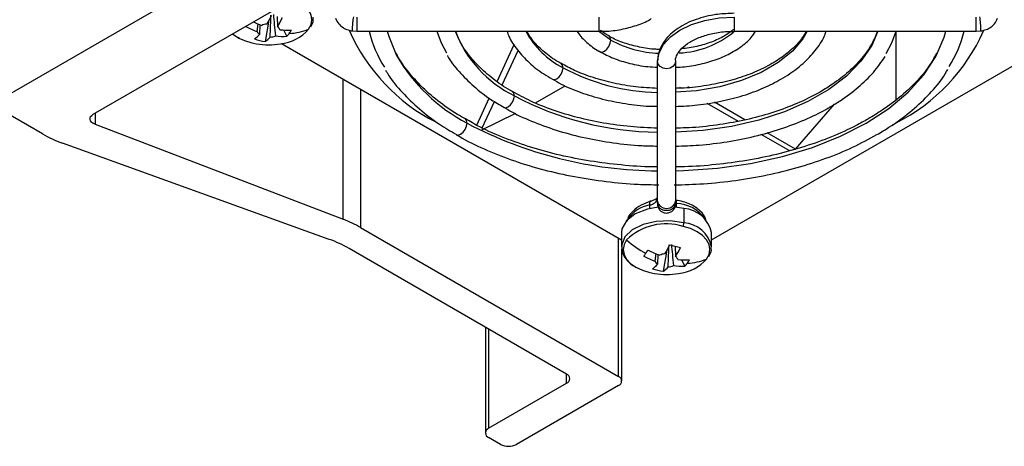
# Model space of a CAD drawing. Header units: millimetres. Extents: x 25 to 1229, y -261 to 1180.
# Tile 9 of 224: x 898 to 986, y -261 to -223. Entities that reach past the tile are written whole.
import ezdxf

# ---------------------------------------------------------------- set-up
doc = ezdxf.new("R2010")
doc.units = ezdxf.units.MM

msp = doc.modelspace()

# ---------------------------------------------------------------- linework, layer by layer
at = {"color": 7, "linetype": 'Continuous', "lineweight": 25}
for p, q in [((1058.534, -136.257), (895.838, -230.179)), ((904.945, -231.009), (1060.033, -141.479)), ((919.512, -223.664), (919.58, -222.971)), ((920.228, -224.546), (920.56, -222.662)), ((921.281, -222.318), (921.319, -223.231)), ((928.366, -222.381), (928.366, -223.643)), ((949.866, -223.642), (949.866, -222.381)), ((961.866, -222.381), (961.866, -223.643)), ((983.366, -223.643), (983.366, -222.381)), ((919.737, -223.04), (919.703, -223.93)), ((922.148, -224.087), (921.871, -223.531)), ((927.962, -223.6), (928.365, -223.642)), ((928.366, -223.643), (949.866, -223.643)), ((949.866, -223.643), (949.866, -223.642)), ((961.866, -223.643), (983.366, -223.643)), ((976.266, -229.71), (976.266, -223.645)), ((983.368, -223.642), (983.771, -223.6)), ((919.038, -224.667), (919.437, -224.748)), ((921.667, -224.734), (951.866, -242.167)), ((959.866, -242.167), (990.066, -224.734)), ((940.807, -228.094), (942.325, -224.825)), ((941.26, -228.398), (942.674, -225.353)), ((955.066, -238.718), (955.066, -226.306)), ((956.666, -226.306), (956.666, -238.718)), ((927.145, -240.343), (927.145, -227.896)), ((928.687, -228.786), (928.687, -241.071)), ((944.216, -230.005), (946.866, -228.479)), ((957.154, -228.701), (957.049, -228.64)), ((957.846, -228.632), (957.757, -228.58)), ((939.004, -231.979), (940.12, -229.576)), ((939.484, -232.226), (940.574, -229.877)), ((962.824, -231.506), (960.119, -229.944)), ((900.428, -232.758), (895.899, -230.144)), ((962.245, -231.639), (959.483, -230.045)), ((967.313, -234.097), (970.796, -230.114)), ((905.099, -230.92), (905.099, -231.898)), ((939.393, -232.421), (942.467, -230.912)), ((975.946, -231.94), (976.266, -231.758)), ((905.099, -231.898), (927.145, -240.343)), ((966.747, -234.238), (964.259, -232.802)), ((967.313, -234.097), (964.803, -232.648)), ((925.902, -242.121), (902.2, -233.572)), ((954.453, -238.764), (954.538, -238.718)), ((955.066, -238.871), (955.066, -238.718)), ((956.638, -238.742), (956.666, -238.871)), ((956.666, -238.718), (956.666, -238.871)), ((955.066, -238.871), (955.066, -238.986)), ((956.666, -238.871), (956.666, -238.986)), ((957.396, -239.39), (957.396, -240.651)), ((928.687, -241.071), (951.588, -254.292)), ((951.588, -254.292), (951.588, -242.007)), ((951.866, -241.524), (951.866, -242.785)), ((959.866, -242.785), (959.866, -241.524)), ((946.992, -254.088), (927.674, -242.935)), ((951.881, -254.7), (951.881, -243.004)), ((955.584, -244.956), (955.915, -243.072)), ((956.637, -242.755), (956.627, -242.735)), ((956.636, -242.728), (956.674, -243.641)), ((954.868, -244.074), (954.935, -243.381)), ((955.092, -243.45), (955.059, -244.34)), ((957.503, -244.497), (957.227, -243.941)), ((954.393, -245.077), (954.793, -245.158)), ((939.77, -249.918), (939.77, -259.313)), ((940.063, -250.087), (940.063, -258.904)), ((946.992, -254.904), (946.992, -254.088)), ((940.063, -258.904), (946.992, -254.904)), ((951.588, -255.108), (942.537, -260.333)), ((941.123, -260.333), (940.063, -259.721))]:
    msp.add_line(p, q, dxfattribs=at)
at = {"color": 7, "linetype": 'Continuous', "lineweight": 25, "flags": 128}
for points in [[(924.072, -223.462), (924.291, -223.045), (924.364, -222.611), (924.29, -222.177), (924.071, -221.76), (923.714, -221.375), (923.235, -221.038), (922.678, -220.772)], [(955.066, -226.306), (955.197, -225.54), (955.584, -224.804), (956.212, -224.125), (957.058, -223.531), (958.088, -223.042), (959.264, -222.68), (960.54, -222.456), (961.866, -222.381)], [(917.325, -223.863), (917.787, -224.185), (917.888, -224.241)], [(931.06, -223.643), (931.212, -224.176), (931.891, -225.789)], [(935.465, -223.643), (935.857, -224.663), (936.327, -225.54)], [(950.91, -224.429), (949.931, -223.721), (949.871, -223.665)], [(974.641, -223.643), (974.086, -224.906), (973.129, -226.307), (971.85, -227.62), (970.274, -228.82), (968.429, -229.885), (966.35, -230.795), (964.076, -231.533), (961.649, -232.086), (959.114, -232.442), (956.666, -232.593)], [(968.365, -223.643), (967.982, -224.297), (967.038, -225.411), (965.79, -226.42), (964.271, -227.297), (962.523, -228.017), (960.594, -228.562), (958.535, -228.916), (956.666, -229.061)], [(975.361, -225.612), (975.876, -224.663), (976.267, -223.643)], [(979.823, -225.823), (980.521, -224.176), (980.672, -223.643)], [(917.888, -224.241), (918.371, -224.462), (919.038, -224.667)], [(949.947, -225.451), (950.127, -225.485), (950.344, -225.409), (950.56, -225.235), (950.744, -224.987), (950.866, -224.704), (950.91, -224.429)], [(950.91, -224.429), (950.866, -224.204), (950.753, -224.068)], [(946.67, -226.877), (946.627, -226.652), (946.512, -226.515)], [(956.666, -226.306), (956.605, -226.556), (956.432, -226.768), (956.173, -226.91), (955.866, -226.96), (955.56, -226.91), (955.301, -226.768), (955.127, -226.556), (955.066, -226.306)], [(956.666, -236.03), (957.38, -236.011), (960.384, -235.801), (963.323, -235.383), (966.153, -234.763), (968.833, -233.951), (971.324, -232.958), (973.59, -231.8), (975.597, -230.492), (977.317, -229.054), (978.723, -227.507), (979.796, -225.873), (979.823, -225.823)], [(945.721, -227.905), (945.888, -227.932), (946.105, -227.856), (946.321, -227.682), (946.505, -227.434), (946.627, -227.152), (946.67, -226.877)], [(942.35, -229.371), (942.307, -229.146), (942.188, -229.007)], [(941.4, -230.399), (941.568, -230.426), (941.784, -230.351), (942.001, -230.176), (942.184, -229.928), (942.307, -229.646), (942.35, -229.371)], [(905.099, -231.898), (904.93, -231.817), (904.796, -231.715), (904.703, -231.599), (904.657, -231.475), (904.66, -231.347), (904.71, -231.223), (904.807, -231.109), (904.945, -231.009)], [(938.143, -231.8), (938.1, -231.574), (937.987, -231.44)], [(937.19, -232.826), (937.361, -232.855), (937.577, -232.779), (937.794, -232.605), (937.977, -232.357), (938.1, -232.074), (938.143, -231.8)], [(955.066, -238.718), (955.127, -238.968), (955.301, -239.18), (955.56, -239.322), (955.866, -239.371), (956.173, -239.322), (956.432, -239.18), (956.605, -238.968), (956.666, -238.718)], [(955.117, -239.256), (954.165, -239.434), (953.084, -239.865), (952.303, -240.475), (951.906, -241.198), (951.866, -241.524)], [(957.396, -240.651), (956.179, -240.483), (954.931, -240.54), (953.775, -240.817), (952.824, -241.286), (952.17, -241.902), (951.879, -242.605), (951.867, -242.765)], [(959.427, -243.872), (959.646, -243.455), (959.72, -243.021), (959.645, -242.587), (959.426, -242.17), (959.07, -241.785), (958.59, -241.448), (958.006, -241.172), (957.34, -240.966)], [(952.306, -242.171), (952.087, -242.589), (952.013, -243.023), (952.087, -243.457), (952.307, -243.874), (952.663, -244.258), (953.143, -244.595), (953.727, -244.872), (954.393, -245.077)]]:
    msp.add_lwpolyline(points, dxfattribs=at)
at = {"color": 7, "linetype": 'Continuous', "lineweight": 25}
for centre, radius, start, end in [((922.646, -215.478), 8.113, 244.54863, 250.26375), ((920.477, -224.48), 1.481, 94.25327, 112.67189), ((911.451, -217.744), 10.352, 329.46429, 334.49603), ((912.402, -217.972), 10.352, 329.46429, 334.49603), ((922.277, -215.965), 8.18, 242.34545, 250.24526), ((919.992, -223.521), 0.5, 196.56796, 234.81292), ((921.031, -223.64), 0.5, 16.56796, 54.81292), ((922.268, -217.246), 6.297, 263.08362, 272.49082), ((921.185, -220.927), 3.842, 275.97495, 318.70915), ((919.81, -222.011), 3.126, 318.4076, 324.44841), ((922.157, -218.704), 5.128, 272.19035, 291.91846), ((919.373, -221.699), 3.664, 324.44363, 329.87794), ((942.916, -216.885), 16.627, 203.83272, 242.96842), ((939.742, -221.124), 10.601, 193.74193, 212.59566), ((947.07, -219.761), 10.706, 201.2553, 243.84103), ((950.212, -219.957), 7.773, 208.3037, 242.89896), ((956.622, -217.397), 8.173, 272.64074, 309.48118), ((968.774, -216.859), 16.677, 296.69812, 336.13807), ((972.242, -221.229), 10.332, 327.62159, 346.49085), ((917.709, -222.17), 2.66, 306.11158, 318.57788), ((921.12, -218.706), 5.908, 251.81588, 261.31698), ((920.511, -218.337), 6.5, 260.49249, 279.50751), ((918.66, -222.397), 2.66, 306.11158, 318.57788), ((920.545, -222.681), 1.481, 274.25327, 292.67189), ((921.874, -217.796), 6.297, 263.08362, 272.49082), ((955.623, -215.566), 10.038, 241.99609, 267.34934), ((945.357, -218.04), 15.536, 209.91681, 242.33027), ((955.385, -210.611), 18.454, 241.81913, 269.00975), ((955.24, -205.207), 27.386, 241.92307, 269.63767), ((955.247, -199.345), 36.685, 242.21017, 269.71861), ((905.904, -223.17), 11.041, 240.27017, 250.40176), ((954.286, -238.275), 0.797, 275.77, 348.1815), ((954.861, -241.933), 2.907, 99.80521, 146.92183), ((955.925, -245.588), 6.37, 76.65014, 83.81689), ((956.651, -242.147), 3.209, 34.14369, 88.70979), ((957.236, -242.072), 2.686, 11.76993, 86.60215), ((923.298, -250.486), 10.848, 60.21423, 69.23143), ((955.848, -245.854), 5.11, 73.03381, 133.89135), ((956.358, -240.629), 1.037, 341.04183, 358.77778), ((957.242, -243.321), 2.674, 11.12541, 86.70653), ((922.198, -252.523), 11.041, 60.27017, 70.40176), ((958.01, -235.757), 8.584, 228.35671, 242.33459), ((876.714, -187.96), 95.11, 324.37504, 324.58804), ((958.026, -235.826), 8.18, 242.34545, 250.24526), ((946.806, -238.154), 10.352, 329.46429, 334.49603), ((959.683, -229.923), 13.172, 254.43777, 258.6951), ((947.758, -238.382), 10.352, 329.46429, 334.49603), ((895.42, -201.366), 72.096, 324.12022, 324.37644), ((957.633, -236.375), 8.18, 242.34545, 250.24526), ((955.832, -244.891), 1.481, 94.25327, 112.67189), ((956.386, -244.05), 0.5, 16.56796, 54.81292), ((957.623, -237.657), 6.297, 263.08362, 272.49082), ((956.54, -241.337), 3.842, 275.97495, 318.70915), ((957.513, -239.115), 5.128, 272.19035, 291.91846), ((954.728, -242.109), 3.664, 324.44363, 329.87794), ((953.064, -242.58), 2.66, 306.11158, 318.57788), ((956.475, -239.116), 5.908, 251.81588, 261.31698), ((955.347, -243.931), 0.5, 196.56796, 234.81292), ((954.016, -242.807), 2.66, 306.11158, 318.57788), ((955.901, -243.091), 1.481, 274.25327, 292.67189), ((957.23, -238.206), 6.297, 263.08362, 272.49082), ((955.165, -242.422), 3.126, 318.4076, 324.44841), ((955.866, -238.748), 6.5, 260.49249, 279.50751), ((946.837, -254.496), 0.437, 290.78342, 69.21658), ((951.433, -254.7), 0.437, 290.78342, 69.21658), ((940.217, -259.313), 0.437, 110.78342, 249.21658), ((941.83, -258.968), 1.537, 242.60967, 297.39033)]:
    msp.add_arc(centre, radius, start, end, dxfattribs=at)
for points, knots in [([(961.866, -222.043), (961.373, -222.06), (960.681, -222.086), (959.7, -222.249), (958.907, -222.439), (958.039, -222.744), (957.231, -223.137), (956.508, -223.62), (955.902, -224.185), (955.444, -224.823), (955.129, -225.536), (955.088, -226.045), (955.066, -226.306)], [0, 0, 0, 0, 0.142142, 0.199283, 0.292773, 0.38744, 0.486758, 0.587941, 0.689951, 0.791716, 0.892721, 1, 1, 1, 1]), ([(920.655, -224.157), (920.668, -223.813), (920.691, -223.164), (920.716, -222.514), (920.728, -222.209)], [0, 0, 0, 0, 0.530725, 1, 1, 1, 1]), ([(920.94, -222.158), (920.968, -222.454), (921.029, -223.084), (921.086, -223.713), (921.116, -224.047)], [0, 0, 0, 0, 0.469275, 1, 1, 1, 1]), ([(924.254, -223.242), (924.365, -223.044), (924.52, -222.77), (924.484, -222.477), (924.474, -222.396)], [0, 0, 0, 0, 0.724922, 1, 1, 1, 1]), ([(926.46, -222.487), (926.543, -222.66), (926.702, -222.991), (927.123, -223.334), (927.551, -223.534), (927.834, -223.58), (927.961, -223.6)], [0, 0, 0, 0, 0.301459, 0.575919, 0.809956, 1, 1, 1, 1]), ([(928.044, -222.347), (928.031, -222.434), (928.005, -222.616), (927.97, -222.942), (927.948, -223.242), (927.941, -223.464), (927.946, -223.589), (927.958, -223.586), (927.963, -223.584)], [0, 0, 0, 0, 0.1719, 0.358367, 0.545436, 0.718637, 0.891838, 1, 1, 1, 1]), ([(949.866, -223.621), (950.041, -223.626), (950.704, -223.649), (951.851, -223.492), (953.198, -223.136), (954.099, -222.796), (954.464, -222.538), (954.498, -222.514)], [0, 0, 0, 0, 0.102806, 0.390392, 0.679033, 0.969799, 1, 1, 1, 1]), ([(983.77, -223.584), (983.774, -223.586), (983.787, -223.589), (983.792, -223.464), (983.785, -223.242), (983.762, -222.942), (983.728, -222.616), (983.702, -222.434), (983.689, -222.347)], [0, 0, 0, 0, 0.108162, 0.281363, 0.454564, 0.641633, 0.8281, 1, 1, 1, 1]), ([(983.771, -223.6), (983.898, -223.58), (984.181, -223.534), (984.61, -223.334), (985.031, -222.991), (985.19, -222.66), (985.272, -222.487)], [0, 0, 0, 0, 0.190044, 0.424081, 0.698541, 1, 1, 1, 1]), ([(917.337, -223.855), (917.395, -223.915), (917.537, -224.061), (917.758, -224.157), (917.889, -224.214)], [0, 0, 0, 0, 0.410108, 1, 1, 1, 1]), ([(942.194, -228.999), (942.135, -228.969), (941.477, -228.629), (940.431, -227.868), (939.1, -226.732), (938.083, -225.511), (937.427, -224.474), (937.225, -223.844), (937.161, -223.643)], [0, 0, 0, 0, 0.0214001, 0.2401718, 0.4587816, 0.6775204, 0.8971729, 1, 1, 1, 1]), ([(941.703, -223.643), (941.753, -223.793), (941.946, -224.37), (942.586, -225.312), (943.619, -226.433), (944.684, -227.299), (945.47, -227.733), (945.733, -227.879)], [0, 0, 0, 0, 0.090004, 0.344905, 0.604373, 0.867804, 1, 1, 1, 1]), ([(946.522, -226.501), (946.427, -226.452), (945.841, -226.151), (944.991, -225.488), (944.027, -224.576), (943.636, -223.942), (943.451, -223.643)], [0, 0, 0, 0, 0.062533, 0.386598, 0.71029, 1, 1, 1, 1]), ([(947.938, -223.643), (947.959, -223.683), (948.151, -224.049), (948.796, -224.642), (949.46, -225.207), (949.918, -225.427), (949.951, -225.443)], [0, 0, 0, 0, 0.054754, 0.501739, 0.963634, 1, 1, 1, 1]), ([(950.764, -224.055), (950.494, -223.907), (950.193, -223.743), (950.005, -223.552), (949.986, -223.533)], [0, 0, 0, 0, 0.899151, 1, 1, 1, 1]), ([(956.681, -226.293), (956.677, -226.266), (956.644, -226.064), (956.792, -225.699), (957.189, -225.133), (957.885, -224.594), (958.837, -224.132), (959.971, -223.811), (961.012, -223.647), (961.653, -223.66), (961.866, -223.664)], [0, 0, 0, 0, 0.024464, 0.180064, 0.322491, 0.474845, 0.624387, 0.774062, 0.924756, 1, 1, 1, 1]), ([(974.589, -223.643), (974.439, -224.019), (974.115, -224.834), (973.245, -226.046), (972.075, -227.253), (970.807, -228.234), (969.628, -228.973), (968.355, -229.66), (966.734, -230.381), (964.625, -231.094), (962.369, -231.652), (960.003, -232.031), (958.085, -232.227), (956.966, -232.233), (956.666, -232.234)], [0, 0, 0, 0, 0.084229, 0.182163, 0.278779, 0.374699, 0.435905, 0.485913, 0.581487, 0.677199, 0.77302, 0.868943, 0.964941, 1, 1, 1, 1]), ([(968.275, -223.643), (968.092, -223.941), (967.7, -224.582), (966.755, -225.492), (965.863, -226.133), (965.093, -226.593), (964.248, -227.044), (962.889, -227.616), (961.1, -228.154), (959.18, -228.518), (957.681, -228.702), (956.835, -228.706), (956.666, -228.707)], [0, 0, 0, 0, 0.11313, 0.242483, 0.362826, 0.390964, 0.457377, 0.584623, 0.712176, 0.839977, 0.967982, 1, 1, 1, 1]), ([(956.666, -226.83), (956.935, -226.82), (957.753, -226.788), (959.073, -226.532), (960.537, -226.085), (961.634, -225.563), (962.593, -224.942), (963.31, -224.356), (963.645, -223.83), (963.765, -223.643)], [0, 0, 0, 0, 0.087456, 0.266745, 0.446661, 0.620655, 0.716722, 0.898861, 1, 1, 1, 1]), ([(961.833, -223.471), (961.568, -223.674), (961.159, -223.988), (960.277, -224.442), (959.25, -224.825), (958.133, -225.105), (957.422, -225.165), (957.201, -225.184)], [0, 0, 0, 0, 0.243025, 0.374847, 0.628871, 0.884288, 1, 1, 1, 1]), ([(966.028, -227.896), (966.296, -227.734), (967.073, -227.263), (968.186, -226.378), (969.22, -225.212), (969.84, -224.286), (970.006, -223.741), (970.036, -223.643)], [0, 0, 0, 0, 0.140965, 0.408473, 0.676022, 0.941457, 1, 1, 1, 1]), ([(955.294, -225.247), (955.165, -225.246), (954.539, -225.242), (953.442, -225.063), (952.114, -224.706), (951.205, -224.349), (950.832, -224.1), (950.764, -224.055)], [0, 0, 0, 0, 0.074937, 0.363539, 0.651037, 0.936692, 1, 1, 1, 1]), ([(938.002, -231.419), (937.766, -231.291), (936.857, -230.796), (935.514, -229.813), (933.991, -228.496), (932.791, -227.089), (932.078, -226.1), (931.853, -225.577), (931.842, -225.552)], [0, 0, 0, 0, 0.079848, 0.306864, 0.533801, 0.760874, 0.988571, 1, 1, 1, 1]), ([(949.951, -225.443), (950.337, -225.648), (951.141, -226.075), (952.59, -226.512), (953.928, -226.782), (954.772, -226.818), (955.066, -226.83)], [0, 0, 0, 0, 0.266562, 0.556325, 0.84541, 1, 1, 1, 1]), ([(979.846, -225.58), (979.672, -225.909), (979.234, -226.736), (978.19, -228.009), (976.776, -229.376), (975.265, -230.513), (973.876, -231.379), (972.387, -232.19), (970.549, -233.034), (968.179, -233.894), (965.651, -234.599), (962.999, -235.143), (960.255, -235.501), (958.129, -235.677), (956.928, -235.675), (956.666, -235.674)], [0, 0, 0, 0, 0.059656, 0.150196, 0.240079, 0.329615, 0.391014, 0.437826, 0.527172, 0.616609, 0.706114, 0.795687, 0.885317, 0.974987, 1, 1, 1, 1]), ([(936.401, -225.802), (936.404, -225.809), (936.65, -226.305), (937.409, -227.228), (938.696, -228.537), (940.046, -229.596), (941.035, -230.16), (941.411, -230.374)], [0, 0, 0, 0, 0.003562, 0.276316, 0.552067, 0.82996, 1, 1, 1, 1]), ([(955.066, -228.72), (954.419, -228.683), (953.097, -228.608), (951.172, -228.275), (949.344, -227.783), (947.762, -227.192), (946.904, -226.714), (946.522, -226.501)], [0, 0, 0, 0, 0.202172, 0.412375, 0.622204, 0.831498, 1, 1, 1, 1]), ([(970.348, -230.39), (970.666, -230.199), (971.587, -229.646), (972.93, -228.626), (974.293, -227.314), (974.957, -226.355), (975.287, -225.878)], [0, 0, 0, 0, 0.149698, 0.43386, 0.718175, 1, 1, 1, 1]), ([(930.911, -227.092), (930.993, -227.236), (931.381, -227.927), (932.368, -229.09), (933.876, -230.555), (935.491, -231.806), (936.688, -232.507), (937.199, -232.806)], [0, 0, 0, 0, 0.06542, 0.313223, 0.562782, 0.813516, 1, 1, 1, 1]), ([(974.556, -232.819), (974.915, -232.604), (975.957, -231.981), (977.509, -230.849), (979.088, -229.39), (980.215, -228.109), (980.696, -227.291), (980.853, -227.024)], [0, 0, 0, 0, 0.13141, 0.380901, 0.630527, 0.87974, 1, 1, 1, 1]), ([(945.733, -227.879), (945.987, -228.032), (946.75, -228.491), (948.245, -229.096), (950.158, -229.688), (952.205, -230.086), (953.859, -230.293), (954.821, -230.301), (955.066, -230.303)], [0, 0, 0, 0, 0.103642, 0.310449, 0.517056, 0.723364, 0.929434, 1, 1, 1, 1]), ([(956.666, -230.317), (957.317, -230.284), (958.682, -230.215), (960.701, -229.881), (962.679, -229.374), (964.485, -228.717), (965.526, -228.163), (966.028, -227.896)], [0, 0, 0, 0, 0.187603, 0.393687, 0.60005, 0.806844, 1, 1, 1, 1]), ([(955.066, -232.254), (954.261, -232.218), (952.638, -232.147), (950.253, -231.816), (947.948, -231.326), (945.782, -230.667), (943.832, -229.898), (942.72, -229.288), (942.194, -228.999)], [0, 0, 0, 0, 0.167542, 0.337738, 0.507795, 0.677647, 0.847237, 1, 1, 1, 1]), ([(941.411, -230.374), (941.644, -230.516), (942.472, -231.023), (944.12, -231.747), (946.314, -232.531), (948.666, -233.14), (951.122, -233.568), (953.272, -233.805), (954.595, -233.825), (955.066, -233.833)], [0, 0, 0, 0, 0.065748, 0.234293, 0.402742, 0.571035, 0.73918, 0.907216, 1, 1, 1, 1]), ([(956.666, -233.842), (957.366, -233.82), (958.917, -233.77), (961.277, -233.471), (963.708, -232.994), (966.022, -232.337), (968.145, -231.531), (969.548, -230.846), (970.241, -230.451), (970.348, -230.39)], [0, 0, 0, 0, 0.137863, 0.305877, 0.47399, 0.642266, 0.810759, 0.970613, 1, 1, 1, 1]), ([(955.066, -235.681), (954.923, -235.682), (953.841, -235.69), (951.828, -235.533), (949.074, -235.2), (946.408, -234.676), (943.86, -233.992), (941.474, -233.146), (939.501, -232.288), (938.425, -231.665), (938.002, -231.419)], [0, 0, 0, 0, 0.0225051, 0.1697865, 0.3170267, 0.4641916, 0.6112482, 0.7581661, 0.9049225, 1, 1, 1, 1]), ([(937.199, -232.806), (937.371, -232.913), (938.212, -233.435), (939.939, -234.235), (942.355, -235.187), (944.948, -235.965), (947.664, -236.577), (950.477, -237.004), (952.997, -237.245), (954.574, -237.265), (955.184, -237.273)], [0, 0, 0, 0, 0.037483, 0.182857, 0.32818, 0.47341, 0.618543, 0.763593, 0.908586, 1, 1, 1, 1]), ([(956.555, -237.286), (957.422, -237.262), (959.255, -237.211), (962.017, -236.908), (964.806, -236.43), (967.492, -235.773), (970.038, -234.947), (972.426, -233.973), (973.848, -233.202), (974.556, -232.819)], [0, 0, 0, 0, 0.1299697, 0.2750018, 0.4200854, 0.5652517, 0.7105309, 0.8559489, 1, 1, 1, 1]), ([(954.448, -238.746), (954.158, -238.852), (953.555, -239.071), (952.859, -239.605), (952.44, -240.104), (952.384, -240.421), (952.371, -240.5)], [0, 0, 0, 0, 0.279883, 0.582879, 0.895947, 1, 1, 1, 1]), ([(955.061, -238.42), (955.062, -238.422), (955.063, -238.426), (954.933, -238.546), (954.722, -238.647), (954.537, -238.713), (954.421, -238.735), (954.386, -238.741)], [0, 0, 0, 0, 0.235341, 0.513235, 0.738838, 0.92181, 1, 1, 1, 1]), ([(956.674, -238.624), (956.686, -238.646), (956.715, -238.701), (956.72, -238.849), (956.723, -238.939)], [0, 0, 0, 0, 0.388112, 1, 1, 1, 1]), ([(959.366, -240.447), (959.358, -240.401), (959.305, -240.082), (958.861, -239.553), (957.975, -238.919), (957.116, -238.722), (956.675, -238.621)], [0, 0, 0, 0, 0.047494, 0.329337, 0.655423, 1, 1, 1, 1]), ([(954.366, -239.068), (954.369, -239.013), (954.375, -238.897), (954.405, -238.782), (954.442, -238.769), (954.453, -238.764)], [0, 0, 0, 0, 0.390313, 0.811048, 1, 1, 1, 1]), ([(954.406, -239.418), (954.404, -239.408), (954.373, -239.285), (954.37, -239.172), (954.366, -239.068)], [0, 0, 0, 0, 0.074042, 1, 1, 1, 1]), ([(956.666, -238.871), (956.666, -238.953), (956.649, -239.042), (956.571, -239.215), (956.51, -239.298), (956.354, -239.435), (956.259, -239.488), (956.062, -239.556), (955.961, -239.571), (955.772, -239.571), (955.67, -239.556), (955.473, -239.488), (955.379, -239.435), (955.223, -239.298), (955.162, -239.215), (955.084, -239.042), (955.066, -238.953), (955.066, -238.871)], [0, 0, 0, 0, 0.125, 0.125, 0.25, 0.25, 0.375, 0.375, 0.5, 0.5, 0.625, 0.625, 0.75, 0.75, 0.875, 0.875, 1, 1, 1, 1]), ([(955.066, -238.983), (955.071, -239.048), (955.08, -239.175), (955.148, -239.35), (955.245, -239.496), (955.385, -239.632), (955.556, -239.729), (955.762, -239.782), (955.992, -239.785), (956.219, -239.713), (956.413, -239.577), (956.55, -239.416), (956.647, -239.211), (956.66, -239.059), (956.666, -238.983)], [0, 0, 0, 0, 0.077126, 0.152209, 0.222371, 0.285425, 0.385535, 0.454807, 0.537667, 0.658122, 0.734282, 0.819002, 0.909017, 1, 1, 1, 1]), ([(956.723, -238.939), (956.722, -239.002), (956.721, -239.112), (956.706, -239.238), (956.7, -239.291)], [0, 0, 0, 0, 0.5779296, 1, 1, 1, 1]), ([(951.903, -242.764), (951.901, -242.925), (951.894, -243.322), (952.253, -243.903), (952.713, -244.371), (953.119, -244.564), (953.244, -244.624)], [0, 0, 0, 0, 0.216141, 0.53201, 0.855436, 1, 1, 1, 1]), ([(956.01, -244.567), (956.023, -244.223), (956.047, -243.575), (956.072, -242.925), (956.083, -242.619)], [0, 0, 0, 0, 0.530725, 1, 1, 1, 1]), ([(956.295, -242.569), (956.324, -242.864), (956.384, -243.494), (956.441, -244.123), (956.471, -244.457)], [0, 0, 0, 0, 0.469275, 1, 1, 1, 1]), ([(959.609, -243.652), (959.721, -243.454), (959.875, -243.181), (959.839, -242.887), (959.829, -242.807)], [0, 0, 0, 0, 0.724922, 1, 1, 1, 1])]:
    msp.add_open_spline(points, degree=3, knots=knots, dxfattribs=at)
msp.add_open_spline([(966.747, -234.238), (966.936, -234.192), (967.125, -234.145), (967.313, -234.097)], degree=3, dxfattribs=at)

doc.saveas('drawing.dxf')
